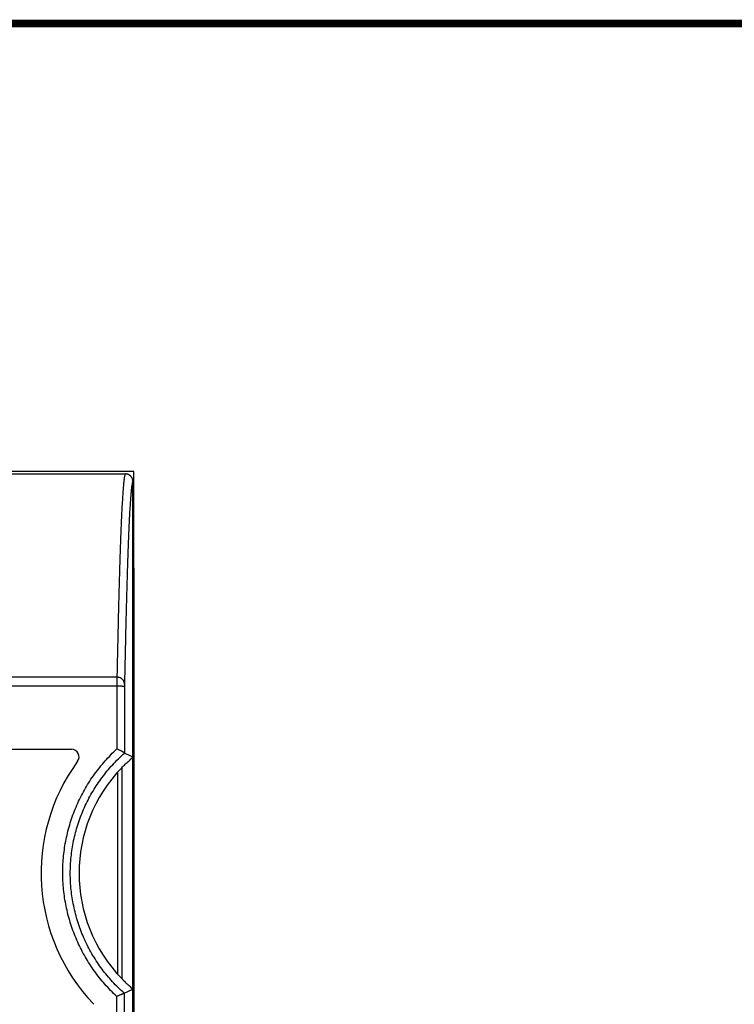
# Model space of a CAD drawing. Header units: inches. Extents: x 0 to 22, y 0 to 17.
# Tile 15 of 16: x 14.5 to 16.4, y 13.9 to 16.5. Entities that reach past the tile are written whole.
import ezdxf

# ---------------------------------------------------------------- set-up
doc = ezdxf.new("R2010")
doc.units = ezdxf.units.IN
doc.header["$LTSCALE"] = 1.21
doc.header["$MEASUREMENT"] = 0
doc.layers.get('0').update_dxf_attribs({"linetype": 'CONTINUOUS'})

msp = doc.modelspace()

# ---------------------------------------------------------------- linework, layer by layer
at = {"color": 7, "linetype": 'CONTINUOUS'}
for p, q in [((14.8227, 15.313), (14.3873, 15.313)), ((14.8227, 15.0572), (14.8227, 15.313)), ((14.3873, 15.3069), (14.8, 15.3069)), ((14.82, 15.0572), (14.82, 15.2869)), ((14.8227, 15.0572), (14.82, 15.0572)), ((14.82, 15.0572), (14.8201, 15.0571)), ((14.8201, 13.3716), (14.8201, 15.0571)), ((14.8224, 15.0569), (14.8201, 15.0545)), ((14.8201, 15.0569), (14.8224, 15.0569)), ((14.822, 15.0565), (14.822, 13.3723)), ((14.8227, 15.0572), (14.8224, 15.0569)), ((14.7775, 14.7686), (10.6826, 14.7686)), ((14.7775, 14.7452), (10.6827, 14.7452)), ((11.1214, 14.5776), (14.6572, 14.5776)), ((14.7901, 14.5289), (14.7901, 13.9702)), ((14.7801, 13.9809), (14.7801, 14.5181))]:
    msp.add_line(p, q, dxfattribs=at)
at = {"color": 7, "linetype": 'CONTINUOUS', "const_width": 0.02}
msp.add_lwpolyline([(21.5, 16.5), (0.5, 16.5)], dxfattribs=at)
at = {"color": 7, "linetype": 'CONTINUOUS'}
for centre, radius, start, end in [((14.6572, 14.5576), 0.02, 323.8495, 90), ((15.0789, 14.2495), 0.5022, 143.8495, 223.7523), ((15.0789, 14.2495), 0.4018, 135.9519, 224.0481)]:
    msp.add_arc(centre, radius, start, end, dxfattribs=at)
for points, knots in [([(14.8, 15.3069), (14.7994, 15.3068), (14.7984, 15.3041), (14.7974, 15.2999), (14.7962, 15.2919), (14.795, 15.2814), (14.7938, 15.2677), (14.7927, 15.2511), (14.7915, 15.2314), (14.7903, 15.2088), (14.7891, 15.1833), (14.7879, 15.1548), (14.7867, 15.1233), (14.7855, 15.0889), (14.7844, 15.0516), (14.7832, 15.0114), (14.7821, 14.9683), (14.7809, 14.9224), (14.7798, 14.8736), (14.7786, 14.8221), (14.7779, 14.7867), (14.7775, 14.7686)], [0, 0, 0, 0, 0.003748, 0.012616, 0.026952, 0.046811, 0.072205, 0.103136, 0.139592, 0.181558, 0.229022, 0.281963, 0.340353, 0.404165, 0.473375, 0.547954, 0.627856, 0.713051, 0.803508, 0.899178, 1, 1, 1, 1]), ([(14.82, 15.2869), (14.8194, 15.2868), (14.8184, 15.2841), (14.8174, 15.2799), (14.8162, 15.272), (14.815, 15.2615), (14.8138, 15.2478), (14.8127, 15.2313), (14.8115, 15.2117), (14.8103, 15.1892), (14.8091, 15.1637), (14.8079, 15.1352), (14.8067, 15.1039), (14.8055, 15.0696), (14.8044, 15.0324), (14.8032, 14.9923), (14.8021, 14.9494), (14.8009, 14.9036), (14.7998, 14.855), (14.7986, 14.8036), (14.7979, 14.7683), (14.7975, 14.7503)], [0, 0, 0, 0, 0.003749, 0.012616, 0.026949, 0.046801, 0.072192, 0.103122, 0.139574, 0.181535, 0.229, 0.281947, 0.340337, 0.404142, 0.473351, 0.547933, 0.627832, 0.713022, 0.803487, 0.899173, 1, 1, 1, 1]), ([(14.82, 15.2869), (14.82, 15.2876), (14.82, 15.289), (14.8196, 15.291), (14.8191, 15.293), (14.8183, 15.295), (14.8174, 15.2969), (14.8162, 15.2986), (14.8149, 15.3003), (14.8134, 15.3017), (14.8118, 15.3031), (14.8101, 15.3042), (14.8082, 15.3052), (14.8062, 15.3059), (14.8042, 15.3065), (14.8021, 15.3068), (14.8007, 15.3069), (14.8, 15.3069)], [0, 0, 0, 0, 0.066664, 0.133328, 0.199993, 0.266657, 0.333322, 0.399988, 0.466654, 0.53332, 0.599987, 0.666655, 0.733323, 0.799991, 0.866661, 0.93333, 1, 1, 1, 1]), ([(14.7975, 14.7503), (14.7975, 14.7509), (14.7975, 14.7522), (14.7971, 14.7541), (14.7966, 14.756), (14.7958, 14.7577), (14.7949, 14.7595), (14.7937, 14.7611), (14.7924, 14.7626), (14.7909, 14.7639), (14.7893, 14.7651), (14.7875, 14.7662), (14.7857, 14.7671), (14.7837, 14.7677), (14.7817, 14.7682), (14.7796, 14.7686), (14.7782, 14.7686), (14.7775, 14.7686)], [0, 0, 0, 0, 0.063718, 0.127594, 0.191746, 0.256285, 0.321299, 0.386854, 0.452994, 0.519733, 0.587062, 0.654944, 0.723323, 0.792119, 0.861237, 0.930569, 1, 1, 1, 1]), ([(14.7775, 14.7686), (14.7775, 14.7682), (14.7775, 14.7673), (14.7775, 14.7659), (14.7775, 14.7642), (14.7775, 14.7623), (14.7775, 14.7603), (14.7775, 14.7581), (14.7775, 14.7557), (14.7775, 14.7532), (14.7775, 14.7506), (14.7775, 14.7479), (14.7775, 14.7461), (14.7775, 14.7452)], [0, 0, 0, 0, 0.052316, 0.114732, 0.186307, 0.266177, 0.353981, 0.449154, 0.550355, 0.656852, 0.768222, 0.883247, 1, 1, 1, 1]), ([(14.7775, 14.7452), (14.7775, 14.7267), (14.7774, 14.6897), (14.7774, 14.6341), (14.7773, 14.5971), (14.7773, 14.5785)], [0, 0, 0, 0, 0.333064, 0.666402, 1, 1, 1, 1]), ([(14.7975, 14.7425), (14.7975, 14.7426), (14.7974, 14.7428), (14.797, 14.7431), (14.7964, 14.7434), (14.7957, 14.7436), (14.7947, 14.7439), (14.7936, 14.7441), (14.7922, 14.7443), (14.7908, 14.7445), (14.7892, 14.7447), (14.7874, 14.7448), (14.7856, 14.745), (14.7836, 14.7451), (14.7816, 14.7452), (14.7796, 14.7452), (14.7782, 14.7452), (14.7775, 14.7452)], [0, 0, 0, 0, 0.015176, 0.036756, 0.066885, 0.106096, 0.15434, 0.211294, 0.27646, 0.349212, 0.428817, 0.514456, 0.605235, 0.7002, 0.798347, 0.898636, 1, 1, 1, 1]), ([(14.7975, 14.7425), (14.7975, 14.723), (14.7974, 14.6841), (14.7974, 14.6258), (14.7973, 14.5869), (14.7973, 14.5674)], [0, 0, 0, 0, 0.33305, 0.66639, 1, 1, 1, 1]), ([(14.7975, 14.7503), (14.7975, 14.7501), (14.7975, 14.7497), (14.7975, 14.7489), (14.7975, 14.7481), (14.7975, 14.7471), (14.7975, 14.7461), (14.7975, 14.7449), (14.7975, 14.7437), (14.7975, 14.7429), (14.7975, 14.7425)], [0, 0, 0, 0, 0.074609, 0.167907, 0.277053, 0.40073, 0.537035, 0.684015, 0.839973, 1, 1, 1, 1]), ([(14.7768, 13.9236), (14.7714, 13.9286), (14.7608, 13.939), (14.7456, 13.9553), (14.7313, 13.9723), (14.7179, 13.99), (14.7054, 14.0084), (14.6938, 14.0273), (14.6831, 14.0469), (14.6734, 14.0669), (14.6648, 14.0874), (14.6572, 14.1084), (14.6506, 14.1297), (14.6451, 14.1512), (14.6407, 14.1731), (14.6373, 14.1951), (14.6351, 14.2173), (14.634, 14.2396), (14.634, 14.2619), (14.6351, 14.2842), (14.6373, 14.3064), (14.6406, 14.3285), (14.6451, 14.3504), (14.6506, 14.372), (14.6572, 14.3933), (14.6648, 14.4143), (14.6735, 14.4349), (14.6832, 14.455), (14.6939, 14.4746), (14.7056, 14.4936), (14.7182, 14.512), (14.7317, 14.5298), (14.746, 14.5468), (14.7612, 14.5631), (14.7719, 14.5735), (14.7773, 14.5785)], [0, 0, 0, 0, 0.030265, 0.060536, 0.090734, 0.120923, 0.151169, 0.181424, 0.211644, 0.241898, 0.272206, 0.302499, 0.332743, 0.363021, 0.393354, 0.423668, 0.453949, 0.484279, 0.514649, 0.544994, 0.575306, 0.605665, 0.636053, 0.6664, 0.696726, 0.727104, 0.7575, 0.787848, 0.818165, 0.84851, 0.878838, 0.909105, 0.939374, 0.969698, 1, 1, 1, 1]), ([(14.7973, 14.5674), (14.7973, 14.5675), (14.7972, 14.5677), (14.7968, 14.5681), (14.7963, 14.5685), (14.7956, 14.5691), (14.7948, 14.5697), (14.7937, 14.5703), (14.7924, 14.5711), (14.791, 14.5719), (14.7894, 14.5728), (14.7876, 14.5737), (14.7857, 14.5746), (14.7837, 14.5756), (14.7816, 14.5766), (14.7795, 14.5776), (14.778, 14.5782), (14.7773, 14.5785)], [0, 0, 0, 0, 0.013219, 0.033976, 0.063152, 0.101001, 0.147566, 0.20276, 0.266371, 0.33805, 0.417288, 0.503395, 0.595491, 0.692513, 0.793225, 0.896273, 1, 1, 1, 1]), ([(14.7968, 13.9315), (14.7914, 13.9363), (14.7808, 13.9462), (14.7657, 13.9619), (14.7514, 13.9783), (14.738, 13.9954), (14.7255, 14.0131), (14.7138, 14.0315), (14.7032, 14.0504), (14.6935, 14.0699), (14.6848, 14.0899), (14.6772, 14.1102), (14.6706, 14.1309), (14.6651, 14.152), (14.6607, 14.1733), (14.6573, 14.1948), (14.6551, 14.2165), (14.654, 14.2382), (14.654, 14.26), (14.6551, 14.2817), (14.6573, 14.3034), (14.6606, 14.325), (14.6651, 14.3463), (14.6706, 14.3674), (14.6772, 14.3882), (14.6849, 14.4086), (14.6936, 14.4286), (14.7033, 14.4482), (14.714, 14.4672), (14.7257, 14.4856), (14.7383, 14.5034), (14.7518, 14.5205), (14.7661, 14.5369), (14.7813, 14.5526), (14.7919, 14.5625), (14.7973, 14.5673)], [0, 0, 0, 0, 0.030264, 0.060537, 0.090785, 0.121019, 0.151275, 0.181544, 0.211785, 0.242027, 0.2723, 0.302577, 0.332829, 0.363086, 0.393378, 0.423671, 0.453956, 0.484255, 0.514579, 0.544897, 0.575215, 0.605557, 0.635914, 0.666248, 0.696588, 0.72696, 0.757333, 0.78768, 0.818025, 0.848392, 0.878739, 0.909056, 0.939375, 0.969701, 1, 1, 1, 1]), ([(14.7901, 14.5289), (14.7932, 14.532), (14.7996, 14.5383), (14.8096, 14.5475), (14.8165, 14.5535), (14.8201, 14.5564)], [0, 0, 0, 0, 0.32638, 0.659982, 1, 1, 1, 1]), ([(14.7973, 14.5674), (14.7973, 14.5674), (14.7973, 14.5673), (14.7973, 14.5673), (14.7973, 14.5673), (14.7973, 14.5673)], [0, 0, 0, 0, 0.541906, 0.878124, 1, 1, 1, 1]), ([(14.8201, 14.5569), (14.8176, 14.558), (14.8126, 14.5603), (14.805, 14.5638), (14.7999, 14.5661), (14.7973, 14.5673)], [0, 0, 0, 0, 0.325795, 0.659055, 1, 1, 1, 1]), ([(14.7901, 13.9702), (14.7932, 13.967), (14.7996, 13.9607), (14.8096, 13.9515), (14.8165, 13.9456), (14.8201, 13.9426)], [0, 0, 0, 0, 0.32638, 0.659982, 1, 1, 1, 1]), ([(14.7768, 13.9236), (14.7776, 13.9239), (14.7791, 13.9246), (14.7813, 13.9255), (14.7835, 13.9264), (14.7855, 13.9273), (14.7874, 13.9281), (14.7891, 13.9288), (14.7904, 13.9293), (14.7916, 13.9298), (14.7925, 13.9301), (14.7933, 13.9304), (14.7939, 13.9307), (14.7944, 13.9309), (14.7948, 13.931), (14.7952, 13.9311), (14.7955, 13.9312), (14.7957, 13.9313), (14.7959, 13.9314), (14.7961, 13.9314), (14.7962, 13.9315), (14.7963, 13.9315), (14.7964, 13.9315), (14.7965, 13.9315), (14.7966, 13.9315), (14.7967, 13.9316), (14.7967, 13.9316), (14.7968, 13.9316), (14.7968, 13.9316), (14.7968, 13.9315), (14.7968, 13.9315)], [0, 0, 0, 0, 0.114521, 0.227406, 0.336704, 0.4409, 0.537467, 0.620504, 0.688465, 0.744075, 0.789665, 0.827071, 0.857817, 0.883116, 0.90394, 0.921099, 0.935267, 0.946998, 0.956665, 0.964551, 0.970963, 0.976288, 0.980844, 0.984861, 0.988413, 0.991474, 0.99406, 0.996288, 0.998307, 1, 1, 1, 1]), ([(14.8201, 13.9422), (14.8185, 13.9414), (14.8155, 13.94), (14.8112, 13.9381), (14.8072, 13.9362), (14.8035, 13.9345), (14.8001, 13.933), (14.7979, 13.932), (14.7968, 13.9315)], [0, 0, 0, 0, 0.201156, 0.386886, 0.558509, 0.717209, 0.864052, 1, 1, 1, 1]), ([(14.7968, 13.9315), (14.7968, 13.8786), (14.7968, 13.7727), (14.7968, 13.6138), (14.7968, 13.4549), (14.7968, 13.296), (14.7968, 13.1371), (14.7969, 12.9784), (14.797, 12.8726), (14.797, 12.8198)], [0, 0, 0, 0, 0.142861, 0.285801, 0.428762, 0.571707, 0.71459, 0.857375, 1, 1, 1, 1]), ([(14.7768, 13.9236), (14.7768, 13.8709), (14.7768, 13.7656), (14.7768, 13.6077), (14.7768, 13.4496), (14.7768, 13.2917), (14.7768, 13.1337), (14.7769, 12.9759), (14.777, 12.8708), (14.777, 12.8182)], [0, 0, 0, 0, 0.142864, 0.285804, 0.428768, 0.571714, 0.714597, 0.857378, 1, 1, 1, 1])]:
    msp.add_open_spline(points, degree=3, knots=knots, dxfattribs=at)

doc.saveas('drawing.dxf')
